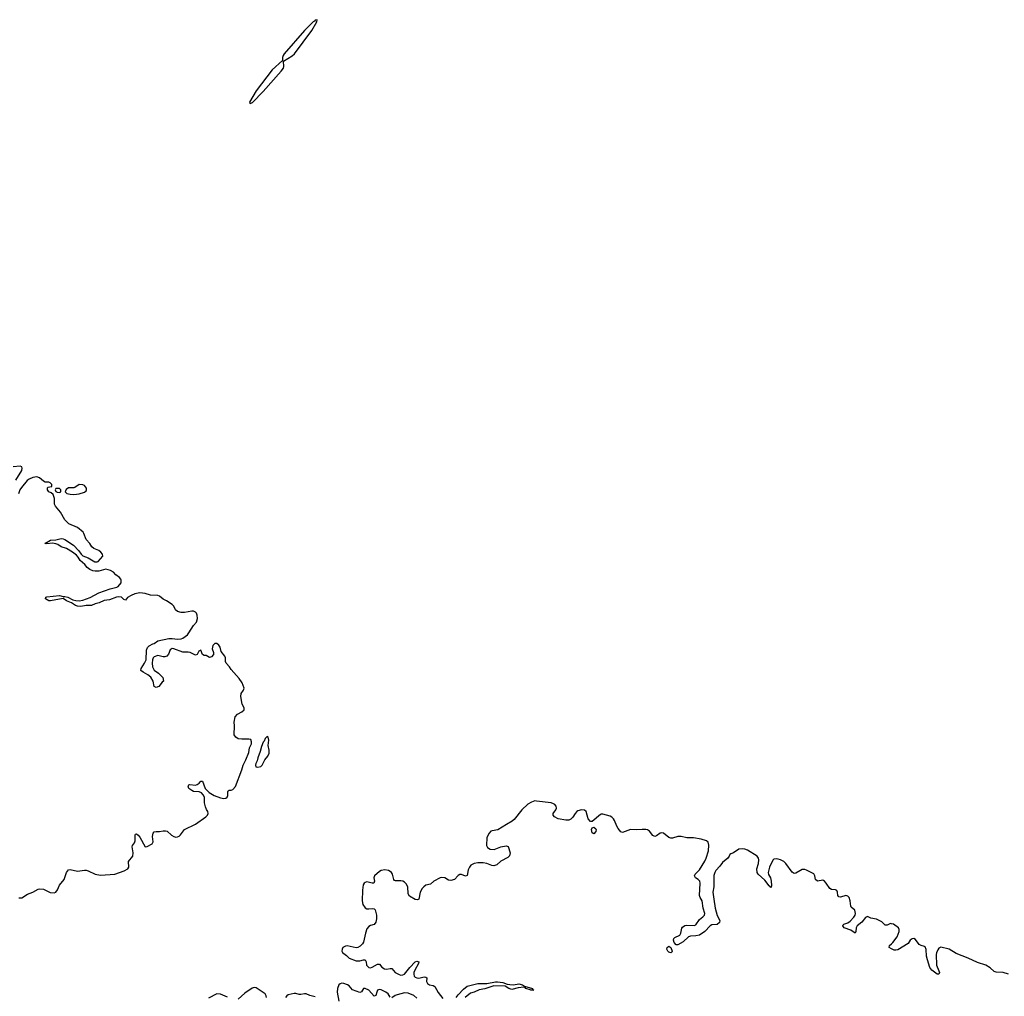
# Model space of a CAD drawing. Header units: inches. Extents: x 2535814 to 2694957, y 540737 to 728403.
# Tile 23 of 106: x 2570245 to 2581262, y 643083 to 654012. Entities that reach past the tile are written whole.
import ezdxf

# ---------------------------------------------------------------- set-up
doc = ezdxf.new("R2010")
doc.units = ezdxf.units.IN
doc.header["$MEASUREMENT"] = 0
for name, color, linetype in [('C5674', 7, 'Continuous'), ('C5675', 7, 'Continuous'), ('C5684', 7, 'Continuous')]:
    doc.layers.add(name, color=color, linetype=linetype)

msp = doc.modelspace()

# ---------------------------------------------------------------- linework, layer by layer
at = {"layer": 'C5674', "color": 5, "elevation": 20}
for points in [[(2570202, 648858), (2570270, 648968), (2570272, 648992), (2570267, 649007), (2570250, 649016), (2570170, 649010)], [(2570236, 644184), (2570270, 644186), (2570332, 644228), (2570390, 644248), (2570450, 644281), (2570470, 644287), (2570510, 644281), (2570586, 644246), (2570630, 644242), (2570650, 644247), (2570667, 644273), (2570690, 644326), (2570742, 644390), (2570770, 644468), (2570790, 644498), (2570810, 644501), (2570890, 644483), (2570970, 644495), (2570990, 644493), (2571010, 644488), (2571089, 644449), (2571150, 644438), (2571310, 644449), (2571414, 644486), (2571454, 644510), (2571466, 644530), (2571461, 644590), (2571509, 644651), (2571514, 644690), (2571504, 644756), (2571506, 644770), (2571530, 644802), (2571538, 644822), (2571538, 644890), (2571542, 644898), (2571550, 644900), (2571570, 644887), (2571590, 644864), (2571650, 644757), (2571670, 644758), (2571726, 644790), (2571738, 644810), (2571731, 644871), (2571740, 644910), (2571750, 644923), (2571770, 644929), (2571810, 644926), (2571850, 644936), (2571876, 644936), (2571894, 644930), (2571945, 644885), (2571970, 644870), (2571990, 644865), (2572010, 644866), (2572030, 644877), (2572044, 644890), (2572090, 644950), (2572210, 645008), (2572326, 645090), (2572345, 645110), (2572354, 645130), (2572350, 645150), (2572334, 645174), (2572323, 645203), (2572314, 645250), (2572312, 645310), (2572299, 645339), (2572280, 645360), (2572253, 645373), (2572190, 645375), (2572170, 645385), (2572139, 645410), (2572130, 645436), (2572136, 645450), (2572150, 645455), (2572210, 645447), (2572230, 645453), (2572252, 645468), (2572270, 645490), (2572290, 645492), (2572319, 645410), (2572364, 645364), (2572419, 645330), (2572490, 645304), (2572530, 645297), (2572550, 645300), (2572568, 645312), (2572573, 645330), (2572572, 645370), (2572577, 645383), (2572589, 645391), (2572610, 645391), (2572630, 645397), (2572658, 645430), (2572730, 645617), (2572744, 645670), (2572776, 645730), (2572807, 645810), (2572816, 645864), (2572839, 645910), (2572840, 645930), (2572830, 645956), (2572810, 645961), (2572730, 645959), (2572690, 645965), (2572664, 645984), (2572645, 646010), (2572649, 646109), (2572644, 646150), (2572654, 646210), (2572680, 646240), (2572730, 646265), (2572758, 646290), (2572758, 646310), (2572733, 646353), (2572719, 646439), (2572721, 646470), (2572749, 646510), (2572756, 646530), (2572735, 646590), (2572701, 646641), (2572610, 646741), (2572591, 646771), (2572556, 646810), (2572548, 646830), (2572548, 646870), (2572540, 646890), (2572500, 646940), (2572487, 646990), (2572474, 647014), (2572450, 647032), (2572430, 647032), (2572407, 647010), (2572397, 646970), (2572414, 646930), (2572414, 646910), (2572390, 646881), (2572370, 646875), (2572330, 646898), (2572310, 646898), (2572290, 646908), (2572270, 646955), (2572250, 646946), (2572231, 646909), (2572210, 646902), (2572152, 646932), (2572130, 646936), (2572070, 646935), (2571970, 646972), (2571950, 646974), (2571930, 646960), (2571909, 646911), (2571890, 646890), (2571870, 646882), (2571850, 646882), (2571790, 646898), (2571750, 646881), (2571739, 646870), (2571730, 646850), (2571726, 646810), (2571729, 646769), (2571750, 646734), (2571799, 646699), (2571846, 646650), (2571854, 646610), (2571840, 646600), (2571801, 646550), (2571770, 646540), (2571750, 646549), (2571737, 646610), (2571713, 646653), (2571680, 646680), (2571626, 646710), (2571602, 646730), (2571604, 646750), (2571642, 646810), (2571659, 646850), (2571664, 646956), (2571674, 646986), (2571695, 647005), (2571733, 647027), (2571750, 647032), (2571790, 647061), (2571914, 647086), (2571950, 647086), (2572010, 647078), (2572050, 647082), (2572070, 647090), (2572122, 647130), (2572137, 647150), (2572189, 647231), (2572224, 647270), (2572235, 647310), (2572232, 647350), (2572223, 647370), (2572210, 647383), (2572190, 647392), (2572170, 647395), (2572090, 647379), (2572050, 647379), (2572009, 647389), (2571989, 647409), (2571970, 647448), (2571949, 647469), (2571889, 647509), (2571849, 647529), (2571810, 647562), (2571789, 647569), (2571710, 647573), (2571650, 647592), (2571590, 647597), (2571534, 647586), (2571491, 647569), (2571452, 647548), (2571430, 647518), (2571410, 647522), (2571382, 647550), (2571350, 647554), (2571327, 647550), (2571250, 647520), (2571190, 647513), (2571135, 647485), (2571090, 647474), (2571050, 647458), (2570990, 647458), (2570930, 647446), (2570890, 647450), (2570870, 647457), (2570826, 647486), (2570770, 647508), (2570730, 647535), (2570590, 647510), (2570569, 647510), (2570535, 647530), (2570539, 647550), (2570550, 647555), (2570690, 647568), (2570730, 647556), (2570750, 647557), (2570785, 647550), (2570841, 647521), (2570872, 647512), (2570910, 647510), (2570950, 647516), (2571034, 647546), (2571130, 647598), (2571256, 647644), (2571330, 647662), (2571347, 647670), (2571379, 647710), (2571380, 647740), (2571377, 647750), (2571360, 647770), (2571321, 647801), (2571295, 647830), (2571259, 647850), (2571210, 647863), (2571130, 647842), (2571090, 647839), (2571064, 647844), (2571030, 647858), (2571001, 647881), (2570974, 647914), (2570922, 647962), (2570899, 647999), (2570879, 648019), (2570835, 648055), (2570770, 648093), (2570710, 648112), (2570670, 648141), (2570650, 648147), (2570610, 648153), (2570550, 648145), (2570526, 648150), (2570590, 648187), (2570650, 648190), (2570710, 648206), (2570730, 648204), (2570750, 648197), (2570846, 648130), (2570908, 648070), (2570933, 648030), (2570950, 648013), (2571011, 647991), (2571085, 647945), (2571110, 647944), (2571121, 647950), (2571175, 648010), (2571173, 648030), (2571153, 648053), (2571130, 648073), (2571074, 648095), (2571052, 648112), (2571030, 648149), (2570990, 648195), (2570964, 648264), (2570956, 648276), (2570890, 648330), (2570793, 648370), (2570750, 648416), (2570702, 648502), (2570644, 648570), (2570635, 648590), (2570633, 648653), (2570619, 648699), (2570597, 648717), (2570570, 648729), (2570555, 648750), (2570555, 648770), (2570560, 648780), (2570606, 648790), (2570606, 648810), (2570586, 648830), (2570570, 648838), (2570530, 648838), (2570510, 648848), (2570465, 648885), (2570435, 648895), (2570390, 648888), (2570350, 648872), (2570330, 648855), (2570264, 648776), (2570248, 648750), (2570232, 648708)], [(2580000, 643895), (2579990, 643897), (2579950, 643880), (2579930, 643880), (2579890, 643918), (2579870, 643929), (2579830, 643947), (2579770, 643956), (2579730, 643975), (2579710, 643964), (2579669, 643911), (2579616, 643870), (2579606, 643850), (2579602, 643810), (2579592, 643788), (2579543, 643823), (2579470, 643849), (2579455, 643870), (2579458, 643882), (2579465, 643890), (2579510, 643905), (2579536, 643924), (2579580, 643970), (2579592, 643990), (2579596, 644010), (2579588, 644048), (2579550, 644079), (2579543, 644090), (2579539, 644150), (2579527, 644190), (2579510, 644205), (2579490, 644210), (2579430, 644193), (2579410, 644196), (2579399, 644210), (2579395, 644250), (2579389, 644269), (2579374, 644274), (2579330, 644278), (2579308, 644288), (2579270, 644351), (2579250, 644372), (2579238, 644378), (2579230, 644381), (2579170, 644373), (2579150, 644390), (2579141, 644430), (2579130, 644452), (2579050, 644496), (2579030, 644503), (2578999, 644501), (2578930, 644460), (2578910, 644458), (2578890, 644471), (2578816, 644570), (2578794, 644590), (2578757, 644610), (2578730, 644618), (2578710, 644622), (2578682, 644618), (2578670, 644607), (2578634, 644530), (2578619, 644470), (2578625, 644445), (2578644, 644410), (2578653, 644373), (2578657, 644323), (2578655, 644305), (2578650, 644301), (2578637, 644317), (2578630, 644319), (2578581, 644381), (2578508, 644450), (2578496, 644470), (2578494, 644510), (2578511, 644570), (2578515, 644610), (2578510, 644630), (2578495, 644650), (2578390, 644718), (2578358, 644730), (2578330, 644734), (2578290, 644728), (2578230, 644687), (2578201, 644679), (2578190, 644670), (2578182, 644650), (2578167, 644630), (2578110, 644582), (2578080, 644540), (2578034, 644490), (2578021, 644470), (2578010, 644434), (2578010, 644310), (2578002, 644250), (2578010, 644170), (2578027, 644070), (2578048, 643988), (2578078, 643930), (2578076, 643910), (2578050, 643887), (2577990, 643883), (2577970, 643873), (2577910, 643810), (2577851, 643769), (2577810, 643758), (2577750, 643756), (2577730, 643748), (2577670, 643691), (2577610, 643658), (2577590, 643660), (2577567, 643687), (2577561, 643710), (2577564, 643730), (2577577, 643743), (2577631, 643769), (2577642, 643790), (2577653, 643847), (2577662, 643858), (2577686, 643874), (2577710, 643881), (2577790, 643874), (2577810, 643883), (2577850, 643942), (2577890, 643971), (2577908, 643992), (2577912, 644010), (2577891, 644070), (2577880, 644150), (2577857, 644190), (2577851, 644211), (2577858, 644350), (2577854, 644370), (2577837, 644390), (2577806, 644410), (2577794, 644430), (2577803, 644450), (2577850, 644497), (2577910, 644594), (2577927, 644630), (2577951, 644710), (2577954, 644774), (2577947, 644807), (2577930, 644823), (2577870, 644843), (2577784, 644856), (2577710, 644855), (2577647, 644873), (2577610, 644873), (2577550, 644853), (2577530, 644852), (2577510, 644860), (2577450, 644907), (2577430, 644912), (2577410, 644909), (2577370, 644879), (2577350, 644870), (2577330, 644882), (2577290, 644933), (2577270, 644945), (2577250, 644949), (2577209, 644951), (2577150, 644945), (2577078, 644950), (2576990, 644917), (2576970, 644924), (2576941, 644961), (2576926, 644986), (2576902, 645050), (2576890, 645070), (2576870, 645089), (2576850, 645099), (2576770, 645122), (2576750, 645123), (2576742, 645118), (2576650, 645041), (2576630, 645041), (2576605, 645070), (2576583, 645150), (2576565, 645165), (2576530, 645170), (2576490, 645158), (2576477, 645150), (2576459, 645130), (2576434, 645086), (2576410, 645064), (2576390, 645055), (2576355, 645055), (2576270, 645070), (2576228, 645090), (2576215, 645110), (2576215, 645130), (2576244, 645170), (2576250, 645190), (2576247, 645210), (2576233, 645230), (2576218, 645238), (2576190, 645247), (2576028, 645268), (2576010, 645269), (2575970, 645257), (2575930, 645233), (2575863, 645170), (2575777, 645063), (2575757, 645043), (2575690, 645007), (2575595, 644945), (2575530, 644936), (2575515, 644930), (2575498, 644910), (2575470, 644862), (2575467, 644770), (2575479, 644750), (2575510, 644731), (2575554, 644726), (2575630, 644755), (2575688, 644768), (2575710, 644759), (2575733, 644690), (2575724, 644656), (2575705, 644635), (2575630, 644597), (2575584, 644556), (2575550, 644545), (2575527, 644547), (2575470, 644571), (2575430, 644578), (2575370, 644578), (2575330, 644570), (2575293, 644550), (2575276, 644530), (2575262, 644498), (2575250, 644435), (2575234, 644426), (2575190, 644446), (2575170, 644447), (2575150, 644435), (2575110, 644392), (2575070, 644378), (2575042, 644382), (2575003, 644410), (2574970, 644414), (2574949, 644410), (2574879, 644370), (2574841, 644339), (2574790, 644326), (2574765, 644310), (2574748, 644290), (2574726, 644250), (2574712, 644170), (2574697, 644163), (2574670, 644168), (2574605, 644205), (2574591, 644231), (2574586, 644310), (2574570, 644342), (2574550, 644360), (2574530, 644371), (2574510, 644377), (2574450, 644374), (2574440, 644380), (2574431, 644391), (2574417, 644450), (2574404, 644470), (2574390, 644480), (2574370, 644490), (2574330, 644498), (2574290, 644490), (2574270, 644478), (2574216, 644430), (2574208, 644410), (2574215, 644370), (2574209, 644351), (2574189, 644351), (2574130, 644363), (2574110, 644358), (2574099, 644350), (2574088, 644330), (2574079, 644270), (2574075, 644150), (2574085, 644110), (2574110, 644075), (2574130, 644063), (2574150, 644061), (2574190, 644067), (2574210, 644062), (2574222, 644050), (2574238, 643990), (2574238, 643950), (2574230, 643912), (2574210, 643887), (2574170, 643875), (2574150, 643863), (2574130, 643838), (2574114, 643790), (2574091, 643690), (2574082, 643670), (2574056, 643644), (2574030, 643630), (2574010, 643627), (2573910, 643647), (2573890, 643645), (2573862, 643630), (2573852, 643610), (2573849, 643590), (2573855, 643575), (2573901, 643541), (2573930, 643510), (2574010, 643481), (2574050, 643481), (2574090, 643493), (2574110, 643493), (2574122, 643470), (2574127, 643430), (2574150, 643405), (2574170, 643402), (2574190, 643408), (2574250, 643442), (2574270, 643441), (2574298, 643410), (2574326, 643390), (2574350, 643385), (2574390, 643396), (2574410, 643393), (2574446, 643350), (2574490, 643326), (2574510, 643321), (2574530, 643322), (2574550, 643332), (2574610, 643407), (2574670, 643470), (2574690, 643477), (2574710, 643470), (2574707, 643450), (2574665, 643375), (2574656, 643350), (2574653, 643330), (2574660, 643310), (2574670, 643298), (2574690, 643288), (2574710, 643287), (2574770, 643302), (2574790, 643299), (2574799, 643290), (2574798, 643250), (2574806, 643226), (2574830, 643210), (2574870, 643204), (2574891, 643191), (2574927, 643127), (2574978, 643058)], [(2580000, 643616), (2579972, 643630), (2579976, 643650), (2580000, 643670)], [(2574390, 643072), (2574366, 643110), (2574342, 643130), (2574290, 643154), (2574270, 643159), (2574249, 643150), (2574239, 643130), (2574230, 643094), (2574210, 643086), (2574150, 643150), (2574110, 643170), (2574090, 643170), (2574068, 643132), (2574050, 643125), (2573970, 643157), (2573930, 643200), (2573913, 643213), (2573870, 643227), (2573850, 643229), (2573830, 643224), (2573816, 643210), (2573799, 643170), (2573796, 643130), (2573814, 643030)], [(2575127, 643070), (2575150, 643101), (2575210, 643164), (2575250, 643197), (2575370, 643227), (2575470, 643225), (2575570, 643246), (2575590, 643245), (2575650, 643239), (2575699, 643219), (2575730, 643215), (2575770, 643213), (2575830, 643222), (2575871, 643210), (2575895, 643195), (2575983, 643170), (2575983, 643163), (2575998, 643150), (2575964, 643150), (2575956, 643156), (2575909, 643170), (2575900, 643180), (2575884, 643184), (2575821, 643179), (2575750, 643160), (2575717, 643170), (2575676, 643196), (2575550, 643200), (2575450, 643167), (2575385, 643155), (2575330, 643130), (2575290, 643119), (2575228, 643070)], [(2572570, 643074), (2572490, 643107), (2572450, 643110), (2572358, 643062)], [(2573007, 643070), (2573003, 643090), (2572991, 643110), (2572970, 643127), (2572890, 643177), (2572870, 643181), (2572846, 643174), (2572763, 643117), (2572690, 643051)], [(2573550, 643079), (2573490, 643093), (2573450, 643110), (2573430, 643112), (2573390, 643102), (2573370, 643102), (2573334, 643114), (2573314, 643114), (2573250, 643101), (2573234, 643090), (2573219, 643070)], [(2574690, 643064), (2574654, 643093), (2574590, 643119), (2574550, 643121), (2574470, 643101), (2574447, 643093), (2574410, 643066)]]:
    msp.add_lwpolyline(points, dxfattribs=at)
for points in [[(2570911, 648809), (2570863, 648777), (2570850, 648773), (2570790, 648775), (2570765, 648755), (2570752, 648730), (2570771, 648711), (2570810, 648701), (2570850, 648698), (2570910, 648705), (2570970, 648724), (2570990, 648741), (2570994, 648750), (2570992, 648770), (2570970, 648801), (2570950, 648807)], [(2570690, 648766), (2570650, 648766), (2570642, 648750), (2570650, 648734), (2570664, 648724), (2570690, 648722), (2570706, 648730), (2570706, 648750)], [(2573012, 645992), (2572990, 645969), (2572980, 645940), (2572970, 645927), (2572950, 645878), (2572937, 645823), (2572910, 645752), (2572902, 645718), (2572887, 645690), (2572884, 645670), (2572886, 645650), (2572910, 645646), (2572944, 645656), (2572959, 645670), (2572989, 645730), (2573021, 645770), (2573035, 645805), (2573036, 645836), (2573025, 645890), (2573032, 645950), (2573025, 645985)], [(2576670, 644903), (2576650, 644913), (2576644, 644950), (2576650, 644967), (2576670, 644976), (2576690, 644959), (2576694, 644950), (2576690, 644927)], [(2577530, 643568), (2577510, 643577), (2577496, 643590), (2577487, 643610), (2577490, 643630), (2577510, 643643), (2577530, 643628), (2577545, 643590), (2577542, 643578)]]:
    msp.add_lwpolyline(points, close=True, dxfattribs=at)
at = {"layer": 'C5675', "color": 5, "elevation": 20}
msp.add_lwpolyline([(2573572, 654012), (2573550, 654006), (2573543, 653997), (2573530, 653990), (2573430, 653892), (2573205, 653630), (2573191, 653610), (2573186, 653590), (2573185, 653555), (2573068, 653452), (2572890, 653215), (2572817, 653090), (2572820, 653080), (2572830, 653073), (2572838, 653082), (2572850, 653087), (2572970, 653207), (2573170, 653436), (2573195, 653470), (2573202, 653490), (2573198, 653550), (2573293, 653607), (2573320, 653630), (2573513, 653890), (2573571, 653990)], close=True, dxfattribs=at)
at = {"layer": 'C5684', "color": 5, "elevation": 20}
for points in [[(2580000, 643670), (2580016, 643684), (2580063, 643750), (2580084, 643810), (2580084, 643830), (2580078, 643850), (2580022, 643890), (2580000, 643895)], [(2581310, 643330), (2581250, 643348), (2581170, 643352), (2581150, 643362), (2581102, 643402), (2581055, 643430), (2580962, 643462), (2580859, 643510), (2580723, 643563), (2580646, 643610), (2580550, 643632), (2580530, 643621), (2580517, 643603), (2580502, 643570), (2580499, 643550), (2580505, 643430), (2580531, 643370), (2580536, 643350), (2580530, 643330), (2580510, 643331), (2580450, 643376), (2580427, 643407), (2580401, 643490), (2580392, 643532), (2580386, 643606), (2580376, 643636), (2580370, 643642), (2580330, 643652), (2580310, 643663), (2580270, 643720), (2580250, 643731), (2580230, 643728), (2580210, 643710), (2580185, 643675), (2580070, 643603), (2580050, 643598), (2580030, 643601), (2580000, 643616)]]:
    msp.add_lwpolyline(points, dxfattribs=at)

doc.saveas('drawing.dxf')
